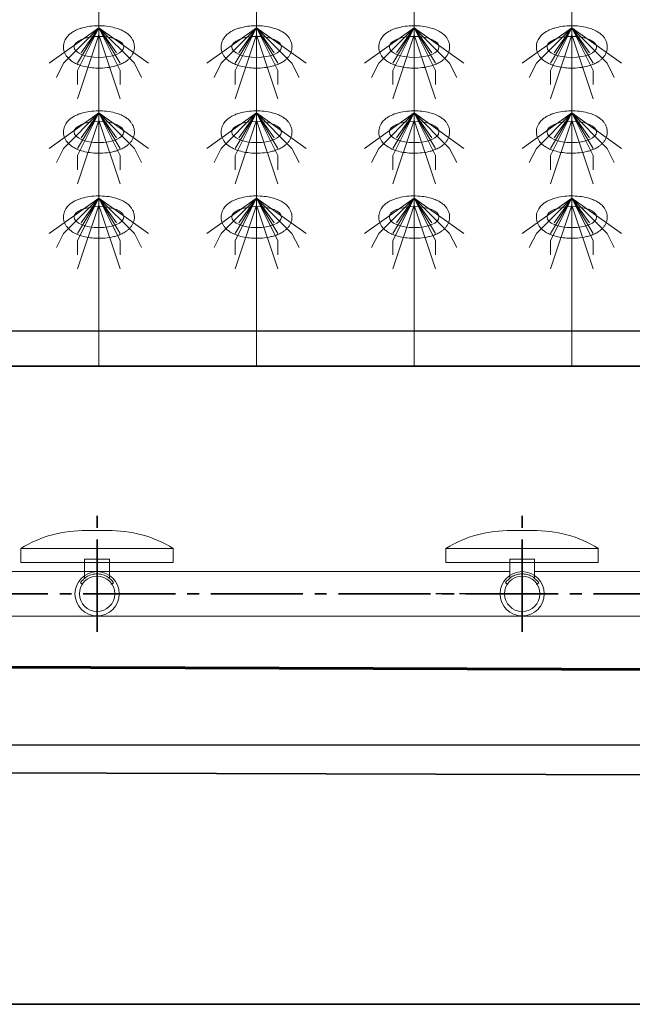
# Model space of a CAD drawing. Header units: metres. Extents: x 703769 to 722343, y 4313031 to 4317457.
# Tile 56 of 256: x 707697 to 707702, y 4313297 to 4313305. Entities that reach past the tile are written whole.
import ezdxf

# ---------------------------------------------------------------- set-up
doc = ezdxf.new("R2010")
doc.units = ezdxf.units.M
doc.header["$LTSCALE"] = 0.5
doc.linetypes.add('ACAD_ISO03W100', pattern=[30, 12, -18])
doc.linetypes.add('CENTER', pattern=[16, 13, -1, 1, -1])
for name, color, linetype, lineweight in [('DUVAR', 7, 'Continuous', 25), ('中心线', 1, 'CENTER', 25), ('建筑', 6, 'Continuous', 18), ('曝气头', 2, 'Continuous', 18), ('标注', 3, 'Continuous', 13), ('粗实线层', 7, 'Continuous', 35), ('设备', 6, 'Continuous', 18), ('风管', 4, 'Continuous', 18)]:
    doc.layers.add(name, color=color, linetype=linetype, lineweight=lineweight)

# ---------------------------------------------------------------- blocks, each defined once
blk = doc.blocks.new('hh_1')
at = {"layer": '设备'}
for p, q in [((-268840, 164960), (-268910, 164910)), ((-268840, 164960), (-268890, 164910)), ((-268840, 164960), (-268870, 164900)), ((-268840, 164960), (-268870, 164910)), ((-268840, 164960), (-268865, 164925)), ((-268840, 164960), (-268790, 164910)), ((-268840, 164960), (-268815, 164925)), ((-268840, 164960), (-268770, 164910)), ((-268840, 164960), (-268810, 164910)), ((-268840, 164960), (-268810, 164900)), ((-268840, 164950), (-268870, 164860)), ((-268840, 164950), (-268810, 164860)), ((-268890, 164910), (-268900, 164890)), ((-268790, 164910), (-268780, 164890)), ((-268870, 164900), (-268870, 164880)), ((-268810, 164900), (-268810, 164880))]:
    blk.add_line(p, q, dxfattribs=at)
blk = doc.blocks.new('BQT1')
at = {"layer": '建筑', "color": 6, "linetype": 'ACAD_ISO03W100', "ltscale": 50}
for p, q in [((772297.2, -750529), (772300.5, -750531.1)), ((772344.2, -750529), (772340.8, -750531.1))]:
    blk.add_line(p, q, dxfattribs=at)
blk.add_lwpolyline([(772303.2, -750522.3), (772303.2, -750495.2), (772338.2, -750495.2), (772338.2, -750522.3)], dxfattribs=at)
blk.add_arc((772320.7, -750544.2), 28, 32.9352, 147.0648, dxfattribs=at)
at = {"layer": '曝气头'}
for p, q in [((772305.7, -750455.2), (772335.7, -750455.2)), ((772213.2, -750500.2), (772428.2, -750500.2))]:
    blk.add_line(p, q, dxfattribs=at)
blk.add_lwpolyline([(772213.2, -750480.2), (772428.2, -750480.2), (772428.2, -750500.2), (772213.2, -750500.2)], close=True, dxfattribs=at)
for centre, start, end in [((772302.1, -750625.7), 88.8119, 121.4361), ((772339.2, -750625.7), 58.5639, 91.1881)]:
    blk.add_arc(centre, 170.6, start, end, dxfattribs=at)
blk = doc.blocks.new('dawda')
at = {"color": 7, "linetype": 'ByBlock', "lineweight": 30}
for p, q in [((531541.6, 31423.4), (535541.6, 31423.4)), ((531846.6, 31373.4), (535541.6, 31373.4))]:
    blk.add_line(p, q, dxfattribs=at)
at = {"color": 7}
for p, q in [((531541.6, 31373.4), (535541.6, 31373.4)), ((541041.6, 30923.4), (531040.5, 30956.8)), ((531541.6, 30956.8), (541541.6, 30923.4)), ((541541.6, 30773.4), (531040.5, 30809)), ((541541.6, 30473.4), (531040.5, 30473.4))]:
    blk.add_line(p, q, dxfattribs=at)
at = {"color": 7, "linetype": 'CENTER', "ltscale": 20}
for p, q in [((533823.2, 30998.8), (533823.2, 31163)), ((534423.2, 30998.8), (534423.2, 31163)), ((536453.8, 31052.4), (531897.6, 31052.4))]:
    blk.add_line(p, q, dxfattribs=at)
at = {"layer": 'DUVAR', "color": 7, "lineweight": 30, "ltscale": 500}
blk.add_line((518284.5, 30839.5), (541322.7, 30839.5), dxfattribs=at)
at = {"layer": '中心线', "color": 7, "ltscale": 0.1}
blk.add_line((534451.4, 31052.4), (534231.8, 31052.4), dxfattribs=at)
at = {"layer": '设备', "color": 7}
for p, q in [((533825.8, 33373.4), (533825.8, 31373.4)), ((534048.3, 33373.4), (534048.3, 31373.4)), ((534270.7, 33373.4), (534270.7, 31373.4)), ((534493.2, 33373.4), (534493.2, 31373.4))]:
    blk.add_line(p, q, dxfattribs=at)
for centre in [(533825.8, 31823.6), (533825.8, 31823.6), (534048.3, 31823.6), (534048.3, 31823.6), (534270.7, 31823.6), (534270.7, 31823.6), (534493.2, 31823.6), (534493.2, 31823.6), (533825.8, 31703.6), (534048.3, 31703.6), (534270.7, 31703.6), (534493.2, 31703.6), (533825.8, 31583.6), (534048.3, 31583.6), (534270.7, 31583.6), (534493.2, 31583.6)]:
    blk.add_ellipse(centre, major_axis=(-35, 0), ratio=0.42498, dxfattribs=at)
for points in [[(533775.8, 31823.6), (533775.8, 31825), (533775.9, 31826.4), (533776.4, 31829.1), (533776.8, 31830.4), (533777.8, 31832.8), (533778.4, 31834), (533779.7, 31836.1), (533780.4, 31837.1), (533781.8, 31838.9), (533782.6, 31839.7), (533784.7, 31841.7), (533786.1, 31842.8), (533789, 31844.8), (533790.5, 31845.7), (533793.5, 31847.2), (533795.1, 31847.9), (533798.3, 31849.2), (533799.9, 31849.7), (533805.2, 31851.3), (533809, 31852.1), (533816.7, 31853.2), (533820.7, 31853.4), (533828.7, 31853.5), (533832.7, 31853.3), (533840.6, 31852.4), (533844.4, 31851.7), (533850.5, 31850.1), (533853, 31849.3), (533857.7, 31847.5), (533859.9, 31846.4), (533863.6, 31844.2), (533865, 31843.2), (533867.8, 31840.9), (533869.2, 31839.6), (533871.3, 31837), (533872.1, 31835.8), (533873.6, 31833.2), (533874.3, 31831.8), (533875.3, 31828.7), (533875.6, 31827.1), (533875.9, 31823.8), (533875.9, 31822.1), (533875.4, 31818.8), (533874.9, 31817.2), (533873.8, 31814.2), (533873, 31812.9), (533871.5, 31810.4), (533870.6, 31809.3), (533868.7, 31807.2), (533867.8, 31806.3), (533865.8, 31804.6), (533864.7, 31803.8), (533862, 31802), (533860.2, 31801), (533856.5, 31799.2), (533854.5, 31798.5), (533850.6, 31797.1), (533848.5, 31796.5), (533842.5, 31795.1), (533838.3, 31794.4), (533829.8, 31793.7), (533825.5, 31793.6), (533817.8, 31794), (533814.4, 31794.3), (533807.7, 31795.4), (533804.5, 31796.1), (533799, 31797.8), (533796.7, 31798.6), (533792.3, 31800.5), (533790.1, 31801.7), (533786.7, 31803.9), (533785.4, 31805), (533782.8, 31807.3), (533781.5, 31808.6), (533779.6, 31811.3), (533778.8, 31812.5), (533777.5, 31815.1), (533776.9, 31816.6), (533776.1, 31819.6), (533775.8, 31821.2), (533775.8, 31823.1), (533775.8, 31823.4), (533775.8, 31823.6)], [(533775.8, 31823.6), (533775.8, 31825), (533775.9, 31826.4), (533776.4, 31829.1), (533776.8, 31830.4), (533777.8, 31832.8), (533778.4, 31834), (533779.7, 31836.1), (533780.4, 31837.1), (533781.8, 31838.9), (533782.6, 31839.7), (533784.7, 31841.7), (533786.1, 31842.8), (533789, 31844.8), (533790.5, 31845.7), (533793.5, 31847.2), (533795.1, 31847.9), (533798.3, 31849.2), (533800, 31849.7), (533805.2, 31851.3), (533809, 31852.1), (533816.8, 31853.2), (533820.7, 31853.4), (533828.7, 31853.5), (533832.7, 31853.3), (533840.6, 31852.4), (533844.4, 31851.7), (533850.5, 31850.1), (533853, 31849.3), (533857.7, 31847.5), (533859.9, 31846.4), (533863.6, 31844.2), (533865, 31843.2), (533867.8, 31840.9), (533869.2, 31839.6), (533871.3, 31837), (533872.2, 31835.8), (533873.6, 31833.2), (533874.3, 31831.8), (533875.3, 31828.7), (533875.6, 31827.1), (533875.9, 31823.8), (533875.9, 31822.1), (533875.4, 31818.8), (533874.9, 31817.2), (533873.8, 31814.2), (533873.1, 31812.9), (533871.5, 31810.4), (533870.6, 31809.3), (533868.7, 31807.2), (533867.8, 31806.3), (533865.8, 31804.6), (533864.7, 31803.8), (533862, 31802), (533860.2, 31801), (533856.5, 31799.2), (533854.5, 31798.5), (533850.6, 31797.1), (533848.5, 31796.5), (533842.5, 31795.1), (533838.3, 31794.4), (533829.8, 31793.7), (533825.5, 31793.6), (533817.8, 31794), (533814.4, 31794.3), (533807.7, 31795.4), (533804.5, 31796.1), (533799, 31797.8), (533796.7, 31798.6), (533792.3, 31800.5), (533790.2, 31801.7), (533786.7, 31803.9), (533785.4, 31805), (533782.8, 31807.3), (533781.5, 31808.6), (533779.6, 31811.3), (533778.8, 31812.5), (533777.5, 31815.1), (533776.9, 31816.6), (533776.1, 31819.6), (533775.8, 31821.2), (533775.8, 31823.1), (533775.8, 31823.4), (533775.8, 31823.6)], [(533998.2, 31823.6), (533998.2, 31825), (533998.4, 31826.4), (533998.9, 31829.1), (533999.3, 31830.4), (534000.3, 31832.8), (534000.8, 31834), (534002.1, 31836.1), (534002.8, 31837.1), (534004.3, 31838.9), (534005.1, 31839.7), (534007.2, 31841.7), (534008.6, 31842.8), (534011.4, 31844.8), (534012.9, 31845.7), (534016, 31847.2), (534017.5, 31847.9), (534020.8, 31849.2), (534022.4, 31849.7), (534027.7, 31851.3), (534031.5, 31852.1), (534039.2, 31853.2), (534043.2, 31853.4), (534051.2, 31853.5), (534055.2, 31853.3), (534063, 31852.4), (534066.8, 31851.7), (534073, 31850.1), (534075.4, 31849.3), (534080.1, 31847.5), (534082.4, 31846.4), (534086, 31844.2), (534087.5, 31843.2), (534090.3, 31840.9), (534091.6, 31839.6), (534093.8, 31837), (534094.6, 31835.8), (534096.1, 31833.2), (534096.8, 31831.8), (534097.7, 31828.7), (534098.1, 31827.1), (534098.4, 31823.8), (534098.3, 31822.1), (534097.8, 31818.8), (534097.4, 31817.2), (534096.2, 31814.2), (534095.5, 31812.9), (534093.9, 31810.4), (534093.1, 31809.3), (534091.2, 31807.2), (534090.2, 31806.3), (534088.2, 31804.6), (534087.2, 31803.8), (534084.4, 31802), (534082.6, 31801), (534078.9, 31799.2), (534077, 31798.5), (534073, 31797.1), (534071, 31796.5), (534064.9, 31795.1), (534060.8, 31794.4), (534052.3, 31793.7), (534048, 31793.6), (534040.2, 31794), (534036.8, 31794.3), (534030.2, 31795.4), (534026.9, 31796.1), (534021.5, 31797.8), (534019.2, 31798.6), (534014.7, 31800.5), (534012.6, 31801.7), (534009.2, 31803.9), (534007.8, 31805), (534005.2, 31807.3), (534004, 31808.6), (534002, 31811.3), (534001.3, 31812.5), (533999.9, 31815.1), (533999.4, 31816.6), (533998.6, 31819.6), (533998.3, 31821.2), (533998.2, 31823.1), (533998.2, 31823.4), (533998.2, 31823.6)], [(533998.2, 31823.6), (533998.2, 31825), (533998.4, 31826.4), (533998.9, 31829.1), (533999.3, 31830.4), (534000.3, 31832.8), (534000.9, 31834), (534002.1, 31836.1), (534002.8, 31837.1), (534004.3, 31838.9), (534005.1, 31839.7), (534007.2, 31841.7), (534008.6, 31842.8), (534011.4, 31844.8), (534012.9, 31845.7), (534016, 31847.2), (534017.5, 31847.9), (534020.8, 31849.2), (534022.4, 31849.7), (534027.7, 31851.3), (534031.5, 31852.1), (534039.2, 31853.2), (534043.2, 31853.4), (534051.2, 31853.5), (534055.2, 31853.3), (534063, 31852.4), (534066.8, 31851.7), (534073, 31850.1), (534075.4, 31849.3), (534080.1, 31847.5), (534082.4, 31846.4), (534086, 31844.2), (534087.5, 31843.2), (534090.3, 31840.9), (534091.6, 31839.6), (534093.8, 31837), (534094.6, 31835.8), (534096.1, 31833.2), (534096.8, 31831.8), (534097.8, 31828.7), (534098.1, 31827.1), (534098.4, 31823.8), (534098.3, 31822.1), (534097.8, 31818.8), (534097.4, 31817.2), (534096.2, 31814.2), (534095.5, 31812.9), (534093.9, 31810.4), (534093.1, 31809.3), (534091.2, 31807.2), (534090.2, 31806.3), (534088.2, 31804.6), (534087.2, 31803.8), (534084.4, 31802), (534082.6, 31801), (534078.9, 31799.2), (534077, 31798.5), (534073, 31797.1), (534071, 31796.5), (534064.9, 31795.1), (534060.8, 31794.4), (534052.3, 31793.7), (534048, 31793.6), (534040.2, 31794), (534036.8, 31794.3), (534030.2, 31795.4), (534026.9, 31796.1), (534021.5, 31797.8), (534019.2, 31798.6), (534014.7, 31800.5), (534012.6, 31801.7), (534009.2, 31803.9), (534007.8, 31805), (534005.2, 31807.3), (534004, 31808.6), (534002, 31811.3), (534001.3, 31812.5), (533999.9, 31815.1), (533999.4, 31816.6), (533998.6, 31819.6), (533998.3, 31821.2), (533998.2, 31823.1), (533998.2, 31823.4), (533998.2, 31823.6)], [(534220.7, 31823.6), (534220.7, 31825), (534220.8, 31826.4), (534221.4, 31829.1), (534221.8, 31830.4), (534222.7, 31832.8), (534223.3, 31834), (534224.6, 31836.1), (534225.3, 31837.1), (534226.8, 31838.9), (534227.5, 31839.7), (534229.7, 31841.7), (534231, 31842.8), (534233.9, 31844.8), (534235.4, 31845.7), (534238.4, 31847.2), (534240, 31847.9), (534243.2, 31849.2), (534244.9, 31849.7), (534250.2, 31851.3), (534253.9, 31852.1), (534261.7, 31853.2), (534265.7, 31853.4), (534273.7, 31853.5), (534277.7, 31853.3), (534285.5, 31852.4), (534289.3, 31851.7), (534295.5, 31850.1), (534297.9, 31849.3), (534302.6, 31847.5), (534304.8, 31846.4), (534308.5, 31844.2), (534310, 31843.2), (534312.8, 31840.9), (534314.1, 31839.6), (534316.2, 31837), (534317.1, 31835.8), (534318.6, 31833.2), (534319.2, 31831.8), (534320.2, 31828.7), (534320.6, 31827.1), (534320.8, 31823.8), (534320.8, 31822.1), (534320.3, 31818.8), (534319.9, 31817.2), (534318.7, 31814.2), (534318, 31812.9), (534316.4, 31810.4), (534315.5, 31809.3), (534313.7, 31807.2), (534312.7, 31806.3), (534310.7, 31804.6), (534309.7, 31803.8), (534306.9, 31802), (534305.1, 31801), (534301.4, 31799.2), (534299.5, 31798.5), (534295.5, 31797.1), (534293.5, 31796.5), (534287.4, 31795.1), (534283.2, 31794.4), (534274.8, 31793.7), (534270.4, 31793.6), (534262.7, 31794), (534259.3, 31794.3), (534252.6, 31795.4), (534249.4, 31796.1), (534243.9, 31797.8), (534241.6, 31798.6), (534237.2, 31800.5), (534235.1, 31801.7), (534231.7, 31803.9), (534230.3, 31805), (534227.7, 31807.3), (534226.4, 31808.6), (534224.5, 31811.3), (534223.7, 31812.5), (534222.4, 31815.1), (534221.8, 31816.6), (534221, 31819.6), (534220.8, 31821.2), (534220.7, 31823.1), (534220.7, 31823.4), (534220.7, 31823.6)], [(534220.7, 31823.6), (534220.7, 31825), (534220.9, 31826.4), (534221.4, 31829.1), (534221.8, 31830.4), (534222.7, 31832.8), (534223.3, 31834), (534224.6, 31836.1), (534225.3, 31837.1), (534226.8, 31838.9), (534227.5, 31839.7), (534229.7, 31841.7), (534231, 31842.8), (534233.9, 31844.8), (534235.4, 31845.7), (534238.4, 31847.2), (534240, 31847.9), (534243.2, 31849.2), (534244.9, 31849.7), (534250.2, 31851.3), (534253.9, 31852.1), (534261.7, 31853.2), (534265.7, 31853.4), (534273.7, 31853.5), (534277.7, 31853.3), (534285.5, 31852.4), (534289.3, 31851.7), (534295.5, 31850.1), (534297.9, 31849.3), (534302.6, 31847.5), (534304.8, 31846.4), (534308.5, 31844.2), (534310, 31843.2), (534312.8, 31840.9), (534314.1, 31839.6), (534316.2, 31837), (534317.1, 31835.8), (534318.6, 31833.2), (534319.2, 31831.8), (534320.2, 31828.7), (534320.6, 31827.1), (534320.8, 31823.8), (534320.8, 31822.1), (534320.3, 31818.8), (534319.9, 31817.2), (534318.7, 31814.2), (534318, 31812.9), (534316.4, 31810.4), (534315.5, 31809.3), (534313.7, 31807.2), (534312.7, 31806.3), (534310.7, 31804.6), (534309.7, 31803.8), (534306.9, 31802), (534305.1, 31801), (534301.4, 31799.2), (534299.5, 31798.5), (534295.5, 31797.1), (534293.5, 31796.5), (534287.4, 31795.1), (534283.2, 31794.4), (534274.8, 31793.7), (534270.4, 31793.6), (534262.7, 31794), (534259.3, 31794.3), (534252.6, 31795.4), (534249.4, 31796.1), (534243.9, 31797.8), (534241.6, 31798.6), (534237.2, 31800.5), (534235.1, 31801.7), (534231.7, 31803.9), (534230.3, 31805), (534227.7, 31807.3), (534226.5, 31808.6), (534224.5, 31811.3), (534223.7, 31812.5), (534222.4, 31815.1), (534221.8, 31816.6), (534221, 31819.6), (534220.8, 31821.2), (534220.7, 31823.1), (534220.7, 31823.4), (534220.7, 31823.6)], [(534443.2, 31823.6), (534443.2, 31825), (534443.3, 31826.4), (534443.8, 31829.1), (534444.2, 31830.4), (534445.2, 31832.8), (534445.8, 31834), (534447.1, 31836.1), (534447.8, 31837.1), (534449.2, 31838.9), (534450, 31839.7), (534452.1, 31841.7), (534453.5, 31842.8), (534456.4, 31844.8), (534457.9, 31845.7), (534460.9, 31847.2), (534462.5, 31847.9), (534465.7, 31849.2), (534467.4, 31849.7), (534472.6, 31851.3), (534476.4, 31852.1), (534484.2, 31853.2), (534488.1, 31853.4), (534496.1, 31853.5), (534500.1, 31853.3), (534508, 31852.4), (534511.8, 31851.7), (534517.9, 31850.1), (534520.4, 31849.3), (534525.1, 31847.5), (534527.3, 31846.4), (534531, 31844.2), (534532.4, 31843.2), (534535.2, 31840.9), (534536.6, 31839.6), (534538.7, 31837), (534539.6, 31835.8), (534541, 31833.2), (534541.7, 31831.8), (534542.7, 31828.7), (534543, 31827.1), (534543.3, 31823.8), (534543.3, 31822.1), (534542.8, 31818.8), (534542.3, 31817.2), (534541.2, 31814.2), (534540.5, 31812.9), (534538.9, 31810.4), (534538, 31809.3), (534536.1, 31807.2), (534535.2, 31806.3), (534533.2, 31804.6), (534532.1, 31803.8), (534529.4, 31802), (534527.6, 31801), (534523.9, 31799.2), (534521.9, 31798.5), (534518, 31797.1), (534515.9, 31796.5), (534509.9, 31795.1), (534505.7, 31794.4), (534497.2, 31793.7), (534492.9, 31793.6), (534485.2, 31794), (534481.8, 31794.3), (534475.1, 31795.4), (534471.9, 31796.1), (534466.4, 31797.8), (534464.1, 31798.6), (534459.7, 31800.5), (534457.6, 31801.7), (534454.1, 31803.9), (534452.8, 31805), (534450.2, 31807.3), (534448.9, 31808.6), (534447, 31811.3), (534446.2, 31812.5), (534444.9, 31815.1), (534444.3, 31816.6), (534443.5, 31819.6), (534443.2, 31821.2), (534443.2, 31823.1), (534443.2, 31823.4), (534443.2, 31823.6)], [(534443.2, 31823.6), (534443.2, 31825), (534443.3, 31826.4), (534443.9, 31829.1), (534444.2, 31830.4), (534445.2, 31832.8), (534445.8, 31834), (534447.1, 31836.1), (534447.8, 31837.1), (534449.2, 31838.9), (534450, 31839.7), (534452.1, 31841.7), (534453.5, 31842.8), (534456.4, 31844.8), (534457.9, 31845.7), (534460.9, 31847.2), (534462.5, 31847.9), (534465.7, 31849.2), (534467.4, 31849.7), (534472.6, 31851.3), (534476.4, 31852.1), (534484.2, 31853.2), (534488.1, 31853.4), (534496.1, 31853.5), (534500.1, 31853.3), (534508, 31852.4), (534511.8, 31851.7), (534517.9, 31850.1), (534520.4, 31849.3), (534525.1, 31847.5), (534527.3, 31846.4), (534531, 31844.2), (534532.4, 31843.2), (534535.2, 31840.9), (534536.6, 31839.6), (534538.7, 31837), (534539.6, 31835.8), (534541, 31833.2), (534541.7, 31831.8), (534542.7, 31828.7), (534543, 31827.1), (534543.3, 31823.8), (534543.3, 31822.1), (534542.8, 31818.8), (534542.3, 31817.2), (534541.2, 31814.2), (534540.5, 31812.9), (534538.9, 31810.4), (534538, 31809.3), (534536.1, 31807.2), (534535.2, 31806.3), (534533.2, 31804.6), (534532.1, 31803.8), (534529.4, 31802), (534527.6, 31801), (534523.9, 31799.2), (534521.9, 31798.5), (534518, 31797.1), (534515.9, 31796.5), (534509.9, 31795.1), (534505.7, 31794.4), (534497.2, 31793.7), (534492.9, 31793.6), (534485.2, 31794), (534481.8, 31794.3), (534475.1, 31795.4), (534471.9, 31796.1), (534466.4, 31797.8), (534464.1, 31798.6), (534459.7, 31800.5), (534457.6, 31801.7), (534454.1, 31803.9), (534452.8, 31805), (534450.2, 31807.3), (534448.9, 31808.6), (534447, 31811.3), (534446.2, 31812.5), (534444.9, 31815.1), (534444.3, 31816.6), (534443.5, 31819.6), (534443.3, 31821.2), (534443.2, 31823.1), (534443.2, 31823.4), (534443.2, 31823.6)], [(533775.8, 31703.6), (533775.8, 31705), (533775.9, 31706.4), (533776.4, 31709.1), (533776.8, 31710.4), (533777.8, 31712.8), (533778.4, 31714), (533779.7, 31716.1), (533780.4, 31717.1), (533781.8, 31718.9), (533782.6, 31719.7), (533784.7, 31721.7), (533786.1, 31722.8), (533789, 31724.8), (533790.5, 31725.7), (533793.5, 31727.2), (533795.1, 31727.9), (533798.3, 31729.2), (533799.9, 31729.7), (533805.2, 31731.3), (533809, 31732.1), (533816.7, 31733.2), (533820.7, 31733.4), (533828.7, 31733.5), (533832.7, 31733.3), (533840.6, 31732.4), (533844.4, 31731.7), (533850.5, 31730.1), (533853, 31729.3), (533857.7, 31727.5), (533859.9, 31726.4), (533863.6, 31724.2), (533865, 31723.2), (533867.8, 31720.9), (533869.2, 31719.6), (533871.3, 31717), (533872.1, 31715.8), (533873.6, 31713.2), (533874.3, 31711.8), (533875.3, 31708.7), (533875.6, 31707.1), (533875.9, 31703.8), (533875.9, 31702.1), (533875.4, 31698.8), (533874.9, 31697.2), (533873.8, 31694.2), (533873, 31692.9), (533871.5, 31690.4), (533870.6, 31689.3), (533868.7, 31687.2), (533867.8, 31686.3), (533865.8, 31684.6), (533864.7, 31683.8), (533862, 31682), (533860.2, 31681), (533856.5, 31679.2), (533854.5, 31678.5), (533850.6, 31677.1), (533848.5, 31676.5), (533842.5, 31675.1), (533838.3, 31674.4), (533829.8, 31673.7), (533825.5, 31673.6), (533817.8, 31674), (533814.4, 31674.3), (533807.7, 31675.4), (533804.5, 31676.1), (533799, 31677.8), (533796.7, 31678.6), (533792.3, 31680.5), (533790.1, 31681.7), (533786.7, 31683.9), (533785.4, 31685), (533782.8, 31687.3), (533781.5, 31688.6), (533779.6, 31691.3), (533778.8, 31692.5), (533777.5, 31695.1), (533776.9, 31696.6), (533776.1, 31699.6), (533775.8, 31701.2), (533775.8, 31703.1), (533775.8, 31703.4), (533775.8, 31703.6)], [(533998.2, 31703.6), (533998.2, 31705), (533998.4, 31706.4), (533998.9, 31709.1), (533999.3, 31710.4), (534000.3, 31712.8), (534000.8, 31714), (534002.1, 31716.1), (534002.8, 31717.1), (534004.3, 31718.9), (534005.1, 31719.7), (534007.2, 31721.7), (534008.6, 31722.8), (534011.4, 31724.8), (534012.9, 31725.7), (534016, 31727.2), (534017.5, 31727.9), (534020.8, 31729.2), (534022.4, 31729.7), (534027.7, 31731.3), (534031.5, 31732.1), (534039.2, 31733.2), (534043.2, 31733.4), (534051.2, 31733.5), (534055.2, 31733.3), (534063, 31732.4), (534066.8, 31731.7), (534073, 31730.1), (534075.4, 31729.3), (534080.1, 31727.5), (534082.4, 31726.4), (534086, 31724.2), (534087.5, 31723.2), (534090.3, 31720.9), (534091.6, 31719.6), (534093.8, 31717), (534094.6, 31715.8), (534096.1, 31713.2), (534096.8, 31711.8), (534097.7, 31708.7), (534098.1, 31707.1), (534098.4, 31703.8), (534098.3, 31702.1), (534097.8, 31698.8), (534097.4, 31697.2), (534096.2, 31694.2), (534095.5, 31692.9), (534093.9, 31690.4), (534093.1, 31689.3), (534091.2, 31687.2), (534090.2, 31686.3), (534088.2, 31684.6), (534087.2, 31683.8), (534084.4, 31682), (534082.6, 31681), (534078.9, 31679.2), (534077, 31678.5), (534073, 31677.1), (534071, 31676.5), (534064.9, 31675.1), (534060.8, 31674.4), (534052.3, 31673.7), (534048, 31673.6), (534040.2, 31674), (534036.8, 31674.3), (534030.2, 31675.4), (534026.9, 31676.1), (534021.5, 31677.8), (534019.2, 31678.6), (534014.7, 31680.5), (534012.6, 31681.7), (534009.2, 31683.9), (534007.8, 31685), (534005.2, 31687.3), (534004, 31688.6), (534002, 31691.3), (534001.3, 31692.5), (533999.9, 31695.1), (533999.4, 31696.6), (533998.6, 31699.6), (533998.3, 31701.2), (533998.2, 31703.1), (533998.2, 31703.4), (533998.2, 31703.6)], [(534220.7, 31703.6), (534220.7, 31705), (534220.8, 31706.4), (534221.4, 31709.1), (534221.8, 31710.4), (534222.7, 31712.8), (534223.3, 31714), (534224.6, 31716.1), (534225.3, 31717.1), (534226.8, 31718.9), (534227.5, 31719.7), (534229.7, 31721.7), (534231, 31722.8), (534233.9, 31724.8), (534235.4, 31725.7), (534238.4, 31727.2), (534240, 31727.9), (534243.2, 31729.2), (534244.9, 31729.7), (534250.2, 31731.3), (534253.9, 31732.1), (534261.7, 31733.2), (534265.7, 31733.4), (534273.7, 31733.5), (534277.7, 31733.3), (534285.5, 31732.4), (534289.3, 31731.7), (534295.5, 31730.1), (534297.9, 31729.3), (534302.6, 31727.5), (534304.8, 31726.4), (534308.5, 31724.2), (534310, 31723.2), (534312.8, 31720.9), (534314.1, 31719.6), (534316.2, 31717), (534317.1, 31715.8), (534318.6, 31713.2), (534319.2, 31711.8), (534320.2, 31708.7), (534320.6, 31707.1), (534320.8, 31703.8), (534320.8, 31702.1), (534320.3, 31698.8), (534319.9, 31697.2), (534318.7, 31694.2), (534318, 31692.9), (534316.4, 31690.4), (534315.5, 31689.3), (534313.7, 31687.2), (534312.7, 31686.3), (534310.7, 31684.6), (534309.7, 31683.8), (534306.9, 31682), (534305.1, 31681), (534301.4, 31679.2), (534299.5, 31678.5), (534295.5, 31677.1), (534293.5, 31676.5), (534287.4, 31675.1), (534283.2, 31674.4), (534274.8, 31673.7), (534270.4, 31673.6), (534262.7, 31674), (534259.3, 31674.3), (534252.6, 31675.4), (534249.4, 31676.1), (534243.9, 31677.8), (534241.6, 31678.6), (534237.2, 31680.5), (534235.1, 31681.7), (534231.7, 31683.9), (534230.3, 31685), (534227.7, 31687.3), (534226.4, 31688.6), (534224.5, 31691.3), (534223.7, 31692.5), (534222.4, 31695.1), (534221.8, 31696.6), (534221, 31699.6), (534220.8, 31701.2), (534220.7, 31703.1), (534220.7, 31703.4), (534220.7, 31703.6)], [(534443.2, 31703.6), (534443.2, 31705), (534443.3, 31706.4), (534443.8, 31709.1), (534444.2, 31710.4), (534445.2, 31712.8), (534445.8, 31714), (534447.1, 31716.1), (534447.8, 31717.1), (534449.2, 31718.9), (534450, 31719.7), (534452.1, 31721.7), (534453.5, 31722.8), (534456.4, 31724.8), (534457.9, 31725.7), (534460.9, 31727.2), (534462.5, 31727.9), (534465.7, 31729.2), (534467.4, 31729.7), (534472.6, 31731.3), (534476.4, 31732.1), (534484.2, 31733.2), (534488.1, 31733.4), (534496.1, 31733.5), (534500.1, 31733.3), (534508, 31732.4), (534511.8, 31731.7), (534517.9, 31730.1), (534520.4, 31729.3), (534525.1, 31727.5), (534527.3, 31726.4), (534531, 31724.2), (534532.4, 31723.2), (534535.2, 31720.9), (534536.6, 31719.6), (534538.7, 31717), (534539.6, 31715.8), (534541, 31713.2), (534541.7, 31711.8), (534542.7, 31708.7), (534543, 31707.1), (534543.3, 31703.8), (534543.3, 31702.1), (534542.8, 31698.8), (534542.3, 31697.2), (534541.2, 31694.2), (534540.5, 31692.9), (534538.9, 31690.4), (534538, 31689.3), (534536.1, 31687.2), (534535.2, 31686.3), (534533.2, 31684.6), (534532.1, 31683.8), (534529.4, 31682), (534527.6, 31681), (534523.9, 31679.2), (534521.9, 31678.5), (534518, 31677.1), (534515.9, 31676.5), (534509.9, 31675.1), (534505.7, 31674.4), (534497.2, 31673.7), (534492.9, 31673.6), (534485.2, 31674), (534481.8, 31674.3), (534475.1, 31675.4), (534471.9, 31676.1), (534466.4, 31677.8), (534464.1, 31678.6), (534459.7, 31680.5), (534457.6, 31681.7), (534454.1, 31683.9), (534452.8, 31685), (534450.2, 31687.3), (534448.9, 31688.6), (534447, 31691.3), (534446.2, 31692.5), (534444.9, 31695.1), (534444.3, 31696.6), (534443.5, 31699.6), (534443.2, 31701.2), (534443.2, 31703.1), (534443.2, 31703.4), (534443.2, 31703.6)], [(533775.8, 31583.6), (533775.8, 31585), (533775.9, 31586.4), (533776.4, 31589.1), (533776.8, 31590.4), (533777.8, 31592.8), (533778.4, 31594), (533779.7, 31596.1), (533780.4, 31597.1), (533781.8, 31598.9), (533782.6, 31599.7), (533784.7, 31601.7), (533786.1, 31602.8), (533789, 31604.8), (533790.5, 31605.7), (533793.5, 31607.2), (533795.1, 31607.9), (533798.3, 31609.2), (533799.9, 31609.7), (533805.2, 31611.3), (533809, 31612.1), (533816.7, 31613.2), (533820.7, 31613.4), (533828.7, 31613.5), (533832.7, 31613.3), (533840.6, 31612.4), (533844.4, 31611.7), (533850.5, 31610.1), (533853, 31609.3), (533857.7, 31607.5), (533859.9, 31606.4), (533863.6, 31604.2), (533865, 31603.2), (533867.8, 31600.9), (533869.2, 31599.6), (533871.3, 31597), (533872.1, 31595.8), (533873.6, 31593.2), (533874.3, 31591.8), (533875.3, 31588.7), (533875.6, 31587.1), (533875.9, 31583.8), (533875.9, 31582.1), (533875.4, 31578.8), (533874.9, 31577.2), (533873.8, 31574.2), (533873, 31572.9), (533871.5, 31570.4), (533870.6, 31569.3), (533868.7, 31567.2), (533867.8, 31566.3), (533865.8, 31564.6), (533864.7, 31563.8), (533862, 31562), (533860.2, 31561), (533856.5, 31559.2), (533854.5, 31558.5), (533850.6, 31557.1), (533848.5, 31556.5), (533842.5, 31555.1), (533838.3, 31554.4), (533829.8, 31553.7), (533825.5, 31553.6), (533817.8, 31554), (533814.4, 31554.3), (533807.7, 31555.4), (533804.5, 31556.1), (533799, 31557.8), (533796.7, 31558.6), (533792.3, 31560.5), (533790.1, 31561.7), (533786.7, 31563.9), (533785.4, 31565), (533782.8, 31567.3), (533781.5, 31568.6), (533779.6, 31571.3), (533778.8, 31572.5), (533777.5, 31575.1), (533776.9, 31576.6), (533776.1, 31579.6), (533775.8, 31581.2), (533775.8, 31583.1), (533775.8, 31583.4), (533775.8, 31583.6)], [(533998.2, 31583.6), (533998.2, 31585), (533998.4, 31586.4), (533998.9, 31589.1), (533999.3, 31590.4), (534000.3, 31592.8), (534000.8, 31594), (534002.1, 31596.1), (534002.8, 31597.1), (534004.3, 31598.9), (534005.1, 31599.7), (534007.2, 31601.7), (534008.6, 31602.8), (534011.4, 31604.8), (534012.9, 31605.7), (534016, 31607.2), (534017.5, 31607.9), (534020.8, 31609.2), (534022.4, 31609.7), (534027.7, 31611.3), (534031.5, 31612.1), (534039.2, 31613.2), (534043.2, 31613.4), (534051.2, 31613.5), (534055.2, 31613.3), (534063, 31612.4), (534066.8, 31611.7), (534073, 31610.1), (534075.4, 31609.3), (534080.1, 31607.5), (534082.4, 31606.4), (534086, 31604.2), (534087.5, 31603.2), (534090.3, 31600.9), (534091.6, 31599.6), (534093.8, 31597), (534094.6, 31595.8), (534096.1, 31593.2), (534096.8, 31591.8), (534097.7, 31588.7), (534098.1, 31587.1), (534098.4, 31583.8), (534098.3, 31582.1), (534097.8, 31578.8), (534097.4, 31577.2), (534096.2, 31574.2), (534095.5, 31572.9), (534093.9, 31570.4), (534093.1, 31569.3), (534091.2, 31567.2), (534090.2, 31566.3), (534088.2, 31564.6), (534087.2, 31563.8), (534084.4, 31562), (534082.6, 31561), (534078.9, 31559.2), (534077, 31558.5), (534073, 31557.1), (534071, 31556.5), (534064.9, 31555.1), (534060.8, 31554.4), (534052.3, 31553.7), (534048, 31553.6), (534040.2, 31554), (534036.8, 31554.3), (534030.2, 31555.4), (534026.9, 31556.1), (534021.5, 31557.8), (534019.2, 31558.6), (534014.7, 31560.5), (534012.6, 31561.7), (534009.2, 31563.9), (534007.8, 31565), (534005.2, 31567.3), (534004, 31568.6), (534002, 31571.3), (534001.3, 31572.5), (533999.9, 31575.1), (533999.4, 31576.6), (533998.6, 31579.6), (533998.3, 31581.2), (533998.2, 31583.1), (533998.2, 31583.4), (533998.2, 31583.6)], [(534220.7, 31583.6), (534220.7, 31585), (534220.8, 31586.4), (534221.4, 31589.1), (534221.8, 31590.4), (534222.7, 31592.8), (534223.3, 31594), (534224.6, 31596.1), (534225.3, 31597.1), (534226.8, 31598.9), (534227.5, 31599.7), (534229.7, 31601.7), (534231, 31602.8), (534233.9, 31604.8), (534235.4, 31605.7), (534238.4, 31607.2), (534240, 31607.9), (534243.2, 31609.2), (534244.9, 31609.7), (534250.2, 31611.3), (534253.9, 31612.1), (534261.7, 31613.2), (534265.7, 31613.4), (534273.7, 31613.5), (534277.7, 31613.3), (534285.5, 31612.4), (534289.3, 31611.7), (534295.5, 31610.1), (534297.9, 31609.3), (534302.6, 31607.5), (534304.8, 31606.4), (534308.5, 31604.2), (534310, 31603.2), (534312.8, 31600.9), (534314.1, 31599.6), (534316.2, 31597), (534317.1, 31595.8), (534318.6, 31593.2), (534319.2, 31591.8), (534320.2, 31588.7), (534320.6, 31587.1), (534320.8, 31583.8), (534320.8, 31582.1), (534320.3, 31578.8), (534319.9, 31577.2), (534318.7, 31574.2), (534318, 31572.9), (534316.4, 31570.4), (534315.5, 31569.3), (534313.7, 31567.2), (534312.7, 31566.3), (534310.7, 31564.6), (534309.7, 31563.8), (534306.9, 31562), (534305.1, 31561), (534301.4, 31559.2), (534299.5, 31558.5), (534295.5, 31557.1), (534293.5, 31556.5), (534287.4, 31555.1), (534283.2, 31554.4), (534274.8, 31553.7), (534270.4, 31553.6), (534262.7, 31554), (534259.3, 31554.3), (534252.6, 31555.4), (534249.4, 31556.1), (534243.9, 31557.8), (534241.6, 31558.6), (534237.2, 31560.5), (534235.1, 31561.7), (534231.7, 31563.9), (534230.3, 31565), (534227.7, 31567.3), (534226.4, 31568.6), (534224.5, 31571.3), (534223.7, 31572.5), (534222.4, 31575.1), (534221.8, 31576.6), (534221, 31579.6), (534220.8, 31581.2), (534220.7, 31583.1), (534220.7, 31583.4), (534220.7, 31583.6)], [(534443.2, 31583.6), (534443.2, 31585), (534443.3, 31586.4), (534443.8, 31589.1), (534444.2, 31590.4), (534445.2, 31592.8), (534445.8, 31594), (534447.1, 31596.1), (534447.8, 31597.1), (534449.2, 31598.9), (534450, 31599.7), (534452.1, 31601.7), (534453.5, 31602.8), (534456.4, 31604.8), (534457.9, 31605.7), (534460.9, 31607.2), (534462.5, 31607.9), (534465.7, 31609.2), (534467.4, 31609.7), (534472.6, 31611.3), (534476.4, 31612.1), (534484.2, 31613.2), (534488.1, 31613.4), (534496.1, 31613.5), (534500.1, 31613.3), (534508, 31612.4), (534511.8, 31611.7), (534517.9, 31610.1), (534520.4, 31609.3), (534525.1, 31607.5), (534527.3, 31606.4), (534531, 31604.2), (534532.4, 31603.2), (534535.2, 31600.9), (534536.6, 31599.6), (534538.7, 31597), (534539.6, 31595.8), (534541, 31593.2), (534541.7, 31591.8), (534542.7, 31588.7), (534543, 31587.1), (534543.3, 31583.8), (534543.3, 31582.1), (534542.8, 31578.8), (534542.3, 31577.2), (534541.2, 31574.2), (534540.5, 31572.9), (534538.9, 31570.4), (534538, 31569.3), (534536.1, 31567.2), (534535.2, 31566.3), (534533.2, 31564.6), (534532.1, 31563.8), (534529.4, 31562), (534527.6, 31561), (534523.9, 31559.2), (534521.9, 31558.5), (534518, 31557.1), (534515.9, 31556.5), (534509.9, 31555.1), (534505.7, 31554.4), (534497.2, 31553.7), (534492.9, 31553.6), (534485.2, 31554), (534481.8, 31554.3), (534475.1, 31555.4), (534471.9, 31556.1), (534466.4, 31557.8), (534464.1, 31558.6), (534459.7, 31560.5), (534457.6, 31561.7), (534454.1, 31563.9), (534452.8, 31565), (534450.2, 31567.3), (534448.9, 31568.6), (534447, 31571.3), (534446.2, 31572.5), (534444.9, 31575.1), (534444.3, 31576.6), (534443.5, 31579.6), (534443.2, 31581.2), (534443.2, 31583.1), (534443.2, 31583.4), (534443.2, 31583.6)]]:
    blk.add_open_spline(points, degree=3, knots=[0, 0, 0, 0, 3.423083, 3.423083, 6.846165, 6.846165, 10.269248, 10.269248, 13.69233, 13.69233, 17.115413, 17.115413, 22.728666, 22.728666, 28.341919, 28.341919, 33.955172, 33.955172, 39.568425, 39.568425, 51.436002, 51.436002, 63.303578, 63.303578, 75.171154, 75.171154, 87.03873, 87.03873, 95.224368, 95.224368, 103.410005, 103.410005, 109.145122, 109.145122, 114.880238, 114.880238, 119.003115, 119.003115, 123.125991, 123.125991, 127.248868, 127.248868, 131.371745, 131.371745, 135.494621, 135.494621, 139.617498, 139.617498, 143.740375, 143.740375, 147.863251, 147.863251, 151.986128, 151.986128, 158.708917, 158.708917, 165.431705, 165.431705, 172.154493, 172.154493, 184.909814, 184.909814, 197.665135, 197.665135, 207.937, 207.937, 218.208864, 218.208864, 226.104489, 226.104489, 234.000115, 234.000115, 239.456, 239.456, 244.911884, 244.911884, 248.896322, 248.896322, 252.88076, 252.88076, 256.865198, 256.865198, 257.481358, 257.481358, 257.481358, 257.481358], dxfattribs=at)
at = {"layer": '风管', "color": 7}
for p, q in [((534405.7, 31083.9), (533240.7, 31083.9)), ((534405.7, 31083.9), (534194.2, 31083.9)), ((536254.4, 31083.9), (534440.7, 31083.9)), ((534423.2, 31020.9), (533223.2, 31020.9)), ((534616.6, 31020.9), (534194.2, 31020.9))]:
    blk.add_line(p, q, dxfattribs=at)
for centre, radius in [((533823.2, 31052.4), 31.2), ((533823.2, 31052.4), 25), ((534423.2, 31052.4), 31.2), ((534423.2, 31052.4), 25)]:
    blk.add_circle(centre, radius, dxfattribs=at)
at = {"layer": '标注', "color": 7, "xscale": -1}
for p in [(1306143.8, 781596.6), (1306743.8, 781596.6)]:
    blk.add_blockref('BQT1', p, dxfattribs=at)
at = {"layer": '设备', "color": 7, "xscale": -1}
for p in [(264985.8, -133109.5), (264985.8, -133109.5), (265208.3, -133109.5), (265208.3, -133109.5), (265430.7, -133109.5), (265430.7, -133109.5), (265653.2, -133109.5), (265653.2, -133109.5), (264985.8, -133229.5), (265208.3, -133229.5), (265430.7, -133229.5), (265653.2, -133229.5), (264985.8, -133349.5), (265208.3, -133349.5), (265430.7, -133349.5), (265653.2, -133349.5)]:
    blk.add_blockref('hh_1', p, dxfattribs=at)

msp = doc.modelspace()

# ---------------------------------------------------------------- block references
at = {"layer": '粗实线层', "xscale": 0.006, "yscale": 0.006, "zscale": 0.006}
msp.add_blockref('dawda', (704494.6802, 4313113.8882), dxfattribs=at)

doc.saveas('drawing.dxf')
